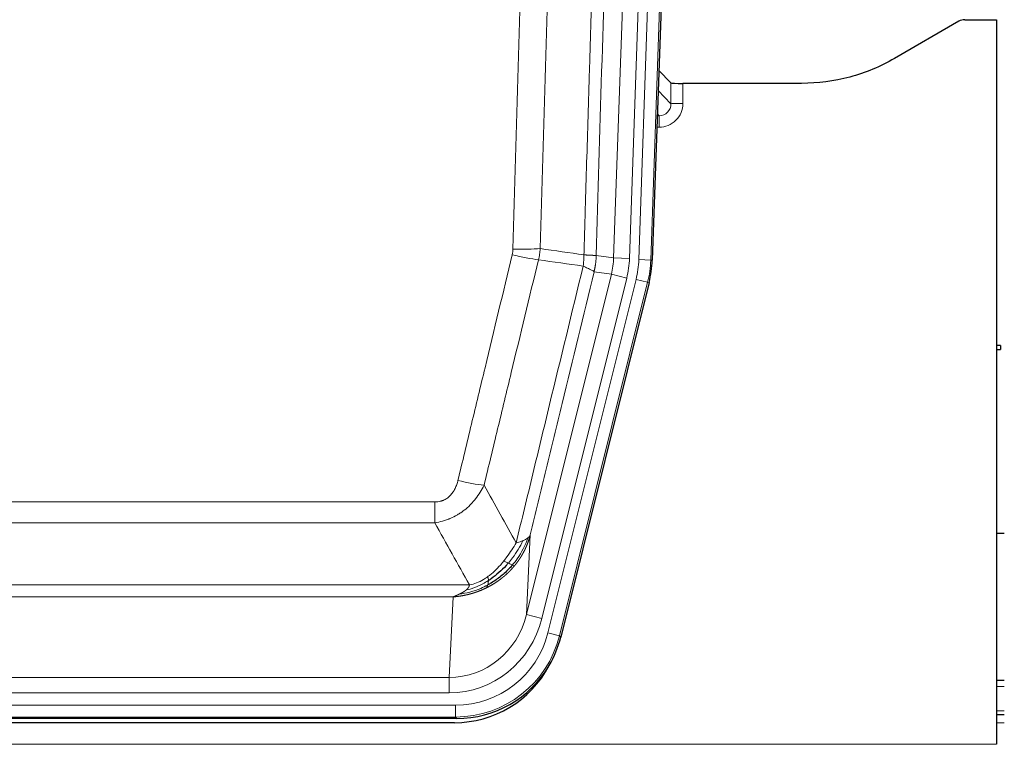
# Model space of a CAD drawing. Header units: inches. Extents: x 0 to 20790, y -12 to 14700.
# Tile 39 of 256: x 4830 to 5078, y 5106 to 5289. Entities that reach past the tile are written whole.
import ezdxf

# ---------------------------------------------------------------- set-up
doc = ezdxf.new("R2010")
doc.units = ezdxf.units.IN
doc.layers.add('1', color=7, linetype='Continuous', true_color=0xffffff)

msp = doc.modelspace()

# ---------------------------------------------------------------- linework, layer by layer
at = {"layer": '1', "color": 110, "linetype": 'Continuous', "lineweight": 13}
for p, q in [((4979.831, 5228.689), (4992.897, 5602.86)), ((4996.889, 5602.72), (4983.823, 5228.549)), ((4986.17, 5228.219), (4999.281, 5603.662)), ((5002.275, 5603.558), (4989.164, 5228.115)), ((4994.243, 5267.434), (4994.232, 5272.664)), ((4997.231, 5272.563), (4997.241, 5267.516)), ((4991.029, 5270.762), (4994.243, 5267.434)), ((4991.25, 5264.426), (4990.823, 5264.868)), ((4990.808, 5264.426), (4991.25, 5264.426)), ((4991.25, 5264.426), (4991.25, 5261.506)), ((4991.25, 5261.506), (4990.706, 5261.506)), ((4975.454, 5229.304), (4979.831, 5228.689)), ((4979.831, 5228.689), (4983.823, 5228.549)), ((4989.164, 5228.115), (4986.17, 5228.219)), ((4989.164, 5228.115), (4989.538, 5228.062)), ((4979.25, 5224.554), (4974.898, 5225.166)), ((4957.898, 5138.916), (4979.25, 5224.554)), ((4961.774, 5137.95), (4983.126, 5223.588)), ((4963.299, 5134.323), (4985.473, 5223.258)), ((4988.38, 5222.533), (4966.206, 5133.598)), ((4979.25, 5224.554), (4983.126, 5223.588)), ((4988.38, 5222.533), (4985.473, 5223.258)), ((4988.753, 5222.48), (4988.38, 5222.533)), ((4729.462, 5167.271), (4934.805, 5167.271)), ((4934.805, 5162.029), (4934.805, 5167.271)), ((4934.805, 5162.029), (4729.462, 5162.029)), ((4958.856, 5158.971), (4957.898, 5138.916)), ((4720.731, 5146.411), (4943.536, 5146.411)), ((4939.424, 5143.381), (4724.844, 5143.381)), ((4938.455, 5123.102), (4939.424, 5143.381)), ((4961.774, 5137.95), (4957.898, 5138.916)), ((4966.206, 5133.598), (4963.299, 5134.323)), ((4966.206, 5133.598), (4966.499, 5133.223)), ((4725.812, 5123.102), (4938.455, 5123.102)), ((4938.455, 5119.238), (4938.455, 5123.102)), ((4938.455, 5119.238), (4725.812, 5119.238)), ((5078.126, 5120.873), (5076.142, 5120.873)), ((4724.223, 5116.154), (4940.044, 5116.154)), ((4940.044, 5113.158), (4940.044, 5116.154)), ((5078.126, 5114.698), (5076.142, 5114.698)), ((4940.044, 5113.158), (4724.223, 5113.158)), ((4940.337, 5112.783), (4940.044, 5113.158)), ((5078.126, 5111.729), (5076.142, 5111.729)), ((4588.134, 5106.298), (5076.134, 5106.298))]:
    msp.add_line(p, q, dxfattribs=at)
at = {"layer": '1', "color": 2, "linetype": 'Continuous', "lineweight": 25}
for p, q in [((5002.656, 5603.708), (4989.538, 5228.062)), ((5066.678, 5288.176), (5050.513, 5278.833)), ((5068.176, 5288.578), (5076.134, 5288.578)), ((5076.134, 5288.578), (5076.134, 5106.298)), ((4994.232, 5272.664), (4991.205, 5275.799)), ((5027.134, 5272.563), (4997.231, 5272.563)), ((4988.753, 5222.48), (4966.499, 5133.223)), ((5077.134, 5206.595), (5076.134, 5206.595)), ((5076.134, 5205.595), (5077.134, 5205.595)), ((5077.134, 5206.595), (5077.134, 5206.095)), ((5077.134, 5206.095), (5077.134, 5205.595)), ((5078.074, 5159.327), (5076.124, 5159.327)), ((5078.126, 5122.328), (5076.142, 5122.328)), ((5078.126, 5113.729), (5076.142, 5113.729)), ((4940.337, 5112.783), (4723.93, 5112.783)), ((4939.745, 5111.74), (4724.522, 5111.74))]:
    msp.add_line(p, q, dxfattribs=at)
for centre, major_axis, ratio, start_param, end_param in [((5068.179, 5285.573), (0.923, -2.86), 0.9982885, 2.8298327, 3.3530369), ((4997.23, 5272.668), (3, 0), 0.0349646, 3.1753451, 4.712515), ((4962.518, 5229.014, 0), (-26.774, 3.763), 0.9986144, 3.0370169, 3.2461684), ((4940.279, 5139.82, 0), (-16.66, 21.323), 0.9977958, 3.5187977, 3.8037475), ((4939.72, 5138.757), (-16.639, 21.297), 0.9990195, 2.4788434, 3.5628372), ((4940.279, 5139.82, 0), (-16.66, 21.323), 0.9977958, 2.4794378, 3.5187977)]:
    msp.add_ellipse(centre, major_axis=major_axis, ratio=ratio, start_param=start_param, end_param=end_param, dxfattribs=at)
at = {"layer": '1', "color": 110, "linetype": 'Continuous', "lineweight": 13}
for centre, major_axis, ratio, start_param, end_param in [((4991.238, 5267.516), (3.237, -5.067), 0.9977321, 5.7157535, 7.2865499), ((4991.238, 5267.437), (1.726, -2.474), 0.9943829, 5.6754356, 7.2462319), ((4997.241, 5267.437), (-3, -0.006), 0.0261769, 4.7123351, 6.249505), ((4954.501, 5232.008), (-9.996, 0.288), 0.1133347, 1.5740649, 2.3314742), ((4954.313, 5230.603), (-9.719, 2.353), 0.1107863, 1.5976112, 2.3432486), ((4959.805, 5229.395), (19.844, -2.789), 0.9980617, 6.1786096, 6.387761), ((4959.805, 5229.395), (23.799, -3.345), 0.9986144, 6.1786096, 6.387761), ((4962.152, 5229.065, 0), (-23.799, 3.345), 0.9986144, 3.0370169, 3.2461684), ((4962.152, 5229.065), (26.766, -3.762), 0.9989218, 6.1786096, 6.387761), ((4940.652, 5174.028), (9.722, -2.342), 0.1329353, 4.744395, 5.4873531), ((4938.535, 5144.084), (-1.001, -20.961), 0.9530564, 0.0460885, 1.3674009), ((4938.535, 5144.084, 0), (-1.185, -24.82), 0.9658521, 0.0460885, 1.3674009), ((4939.992, 5140.187, 0), (-14.809, 18.954), 0.9977958, 2.4794378, 3.8037475), ((4939.992, 5140.187), (16.651, -21.313), 0.9982842, 5.6210305, 6.9453401)]:
    msp.add_ellipse(centre, major_axis=major_axis, ratio=ratio, start_param=start_param, end_param=end_param, dxfattribs=at)
for points, knots in [([(4972.365, 5229.434), (4972.421, 5231.368), (4972.477, 5233.301), (4972.589, 5237.169), (4972.757, 5242.97), (4973.153, 5256.511), (4973.496, 5268.124), (4974.189, 5291.357), (4975.13, 5322.356), (4976.588, 5368.92), (4977.593, 5400.006), (4978.167, 5417.505), (4978.23, 5419.449), (4978.358, 5423.338), (4978.551, 5429.172), (4979.002, 5442.785), (4979.394, 5454.455), (4979.722, 5464.182), (4979.788, 5466.127), (4979.92, 5470.018), (4980.118, 5475.854), (4980.583, 5489.471), (4980.986, 5501.142), (4981.798, 5524.483), (4982.895, 5555.601), (4984.023, 5586.713), (4984.594, 5602.268)], [0, 0, 0, 0, 0.015625, 0.015625, 0.03125, 0.0625, 0.125, 0.125, 0.25, 0.375, 0.5, 0.5, 0.515625, 0.515625, 0.53125, 0.5625, 0.625, 0.625, 0.640625, 0.640625, 0.65625, 0.6875, 0.75, 0.75, 0.875, 1, 1, 1, 1]), ([(4987.65, 5600.793), (4987.08, 5585.293), (4985.955, 5554.292), (4984.861, 5523.285), (4984.052, 5500.028), (4983.65, 5488.399), (4983.186, 5474.831), (4982.989, 5469.016), (4982.857, 5465.139), (4982.791, 5463.2), (4982.464, 5453.509), (4982.073, 5441.88), (4981.623, 5428.316), (4981.431, 5422.503), (4981.303, 5418.628), (4981.24, 5416.691), (4980.667, 5399.256), (4979.666, 5368.282), (4978.211, 5321.887), (4976.805, 5275.557), (4975.899, 5244.714), (4975.454, 5229.304)], [0, 0, 0, 0, 0.125, 0.25, 0.25, 0.3125, 0.34375, 0.359375, 0.359375, 0.375, 0.375, 0.4375, 0.46875, 0.484375, 0.484375, 0.5, 0.5, 0.625, 0.75, 0.875, 1, 1, 1, 1]), ([(4954.501, 5230.875), (4954.938, 5246.113), (4955.829, 5276.613), (4956.749, 5307.16), (4957.451, 5330.089), (4957.687, 5337.735), (4958.163, 5353.033), (4958.403, 5360.684), (4959.128, 5383.649), (4959.619, 5398.965), (4960.243, 5418.118), (4960.368, 5421.949), (4960.62, 5429.611), (4960.998, 5441.103), (4961.38, 5452.596), (4962.151, 5475.581), (4963.193, 5506.228), (4964.801, 5552.199), (4965.902, 5582.848), (4966.459, 5598.173)], [0, 0, 0, 0, 0.125, 0.25, 0.25, 0.3125, 0.3125, 0.375, 0.375, 0.5, 0.5, 0.53125, 0.53125, 0.5625, 0.625, 0.625, 0.75, 0.875, 1, 1, 1, 1]), ([(4973.342, 5597.829), (4972.784, 5582.524), (4971.682, 5551.913), (4970.072, 5505.999), (4969.029, 5475.39), (4968.257, 5452.433), (4967.874, 5440.955), (4967.495, 5429.477), (4967.244, 5421.825), (4967.118, 5417.999), (4966.494, 5398.87), (4966.002, 5383.572), (4965.276, 5360.637), (4965.035, 5352.995), (4964.559, 5337.716), (4964.323, 5330.08), (4963.62, 5307.18), (4962.698, 5276.67), (4961.806, 5246.208), (4961.368, 5230.989)], [0, 0, 0, 0, 0.125, 0.25, 0.375, 0.375, 0.4375, 0.46875, 0.46875, 0.5, 0.5, 0.625, 0.625, 0.6875, 0.6875, 0.75, 0.75, 0.875, 1, 1, 1, 1]), ([(4954.501, 5230.875), (4954.494, 5230.636), (4954.475, 5230.399), (4954.413, 5229.929), (4954.369, 5229.695), (4954.313, 5229.463)], [0, 0, 0, 0, 0.5, 0.5, 1, 1, 1, 1]), ([(4940.652, 5172.661), (4941.786, 5177.389), (4942.921, 5182.118), (4945.194, 5191.579), (4946.331, 5196.311), (4949.746, 5210.512), (4952.028, 5219.985), (4954.313, 5229.463)], [0, 0, 0, 0, 0.25, 0.25, 0.5, 0.5, 1, 1, 1, 1]), ([(4960.909, 5228.189), (4958.621, 5218.724), (4956.337, 5209.265), (4952.918, 5195.083), (4951.779, 5190.358), (4949.504, 5180.91), (4948.367, 5176.187), (4947.232, 5171.466)], [0, 0, 0, 0, 0.5, 0.5, 0.75, 0.75, 1, 1, 1, 1]), ([(4972.365, 5229.434), (4972.344, 5228.957), (4972.329, 5228.481), (4972.27, 5227.536), (4972.228, 5227.066), (4972.153, 5226.6)], [0, 0, 0, 0, 0.5, 0.5, 1, 1, 1, 1]), ([(4972.365, 5229.434), (4972.378, 5229.433), (4972.403, 5229.431), (4972.441, 5229.428), (4972.479, 5229.425), (4972.517, 5229.422), (4972.556, 5229.419), (4972.594, 5229.416), (4972.633, 5229.413), (4972.671, 5229.409), (4972.71, 5229.406), (4972.749, 5229.404), (4972.788, 5229.401), (4972.827, 5229.398), (4972.866, 5229.395), (4972.905, 5229.392), (4972.944, 5229.389), (4972.983, 5229.386), (4973.022, 5229.384), (4973.061, 5229.381), (4973.1, 5229.378), (4973.14, 5229.375), (4973.179, 5229.373), (4973.218, 5229.37), (4973.257, 5229.368), (4973.296, 5229.365), (4973.336, 5229.363), (4973.375, 5229.36), (4973.414, 5229.358), (4973.453, 5229.355), (4973.492, 5229.353), (4973.531, 5229.351), (4973.569, 5229.348), (4973.608, 5229.346), (4973.647, 5229.344), (4973.685, 5229.342), (4973.724, 5229.34), (4973.762, 5229.338), (4973.8, 5229.336), (4973.838, 5229.334), (4973.876, 5229.332), (4973.913, 5229.33), (4973.951, 5229.328), (4973.988, 5229.326), (4974.025, 5229.325), (4974.062, 5229.323), (4974.099, 5229.321), (4974.135, 5229.32), (4974.172, 5229.318), (4974.207, 5229.317), (4974.243, 5229.315), (4974.279, 5229.314), (4974.314, 5229.313), (4974.349, 5229.311), (4974.383, 5229.31), (4974.418, 5229.309), (4974.452, 5229.308), (4974.485, 5229.307), (4974.518, 5229.306), (4974.554, 5229.305), (4974.59, 5229.304), (4974.629, 5229.302), (4974.666, 5229.301), (4974.703, 5229.301), (4974.739, 5229.3), (4974.774, 5229.299), (4974.808, 5229.298), (4974.842, 5229.298), (4974.874, 5229.297), (4974.906, 5229.296), (4974.937, 5229.296), (4974.967, 5229.295), (4974.996, 5229.295), (4975.024, 5229.295), (4975.052, 5229.295), (4975.079, 5229.294), (4975.104, 5229.294), (4975.129, 5229.294), (4975.153, 5229.294), (4975.176, 5229.294), (4975.199, 5229.294), (4975.22, 5229.294), (4975.241, 5229.294), (4975.26, 5229.295), (4975.279, 5229.295), (4975.297, 5229.295), (4975.314, 5229.296), (4975.33, 5229.296), (4975.345, 5229.296), (4975.36, 5229.297), (4975.373, 5229.297), (4975.386, 5229.298), (4975.398, 5229.299), (4975.408, 5229.299), (4975.418, 5229.3), (4975.427, 5229.301), (4975.435, 5229.301), (4975.443, 5229.302), (4975.449, 5229.303), (4975.453, 5229.304), (4975.454, 5229.304)], [0, 0, 0, 0, 0.0069372, 0.0139334, 0.0209887, 0.028103, 0.0352764, 0.0425088, 0.0498003, 0.0571509, 0.0645605, 0.0720292, 0.0795569, 0.0871437, 0.0947896, 0.1024945, 0.1102584, 0.1180815, 0.1259636, 0.1339048, 0.141905, 0.1499643, 0.1580827, 0.1662601, 0.1744966, 0.1827922, 0.1911468, 0.1995605, 0.2080333, 0.2165651, 0.225156, 0.233806, 0.2425151, 0.2512832, 0.2601104, 0.2689967, 0.277942, 0.2869465, 0.29601, 0.3051325, 0.3143142, 0.3235549, 0.3328547, 0.3422136, 0.3516315, 0.3611085, 0.3706446, 0.3802398, 0.3898941, 0.3996074, 0.4093798, 0.4192113, 0.4291019, 0.4390515, 0.4490602, 0.459128, 0.4692549, 0.4794409, 0.4896859, 0.4999901, 0.5124905, 0.524991, 0.5374914, 0.5499918, 0.5624922, 0.5749926, 0.587493, 0.5999934, 0.6124937, 0.6249941, 0.6374944, 0.6499948, 0.6624951, 0.6749954, 0.6874957, 0.699996, 0.7124963, 0.7249966, 0.7374968, 0.7499971, 0.7624973, 0.7749976, 0.7874978, 0.799998, 0.8124982, 0.8249984, 0.8374986, 0.8499988, 0.8624989, 0.8749991, 0.8874992, 0.8999993, 0.9124995, 0.9249996, 0.9374997, 0.9499998, 0.9624998, 0.9749999, 0.9875, 1, 1, 1, 1]), ([(4975.454, 5229.304), (4975.454, 5229.291), (4975.453, 5229.244), (4975.449, 5229.141), (4975.442, 5228.975), (4975.431, 5228.746), (4975.412, 5228.453), (4975.383, 5228.096), (4975.342, 5227.677), (4975.298, 5227.319), (4975.259, 5227.043), (4975.234, 5226.872), (4975.208, 5226.705), (4975.181, 5226.543), (4975.153, 5226.385), (4975.126, 5226.232), (4975.097, 5226.083), (4975.069, 5225.939), (4975.041, 5225.799), (4975.012, 5225.664), (4974.983, 5225.533), (4974.955, 5225.407), (4974.927, 5225.285), (4974.908, 5225.205), (4974.898, 5225.166)], [0, 0, 0, 0, 0.0092499, 0.0337179, 0.073404, 0.128308, 0.1984299, 0.2837694, 0.3843264, 0.5001005, 0.5424888, 0.5838484, 0.6241794, 0.6634821, 0.7017567, 0.7390032, 0.7752221, 0.8104134, 0.8445775, 0.8777146, 0.909825, 0.9409091, 0.9709673, 1, 1, 1, 1]), ([(4955.299, 5156.957), (4956.697, 5162.752), (4958.096, 5168.548), (4960.899, 5180.146), (4962.302, 5185.948), (4966.515, 5203.359), (4969.331, 5214.975), (4972.153, 5226.6)], [0, 0, 0, 0, 0.25, 0.25, 0.5, 0.5, 1, 1, 1, 1]), ([(4974.898, 5225.166), (4972.212, 5214.117), (4969.533, 5203.077), (4965.522, 5186.528), (4964.186, 5181.013), (4961.519, 5169.989), (4960.186, 5164.479), (4958.856, 5158.971)], [0, 0, 0, 0, 0.5, 0.5, 0.75, 0.75, 1, 1, 1, 1]), ([(4972.153, 5226.6), (4972.562, 5226.408), (4972.934, 5226.234), (4973.593, 5225.923), (4973.878, 5225.787), (4974.35, 5225.55), (4974.536, 5225.45), (4974.799, 5225.283), (4974.877, 5225.217), (4974.898, 5225.166)], [0, 0, 0, 0, 0.25, 0.25, 0.5, 0.5, 0.75, 0.75, 1, 1, 1, 1]), ([(4940.652, 5172.661), (4940.631, 5172.574), (4940.609, 5172.486), (4940.563, 5172.312), (4940.539, 5172.225), (4940.463, 5171.966), (4940.409, 5171.795), (4940.291, 5171.457), (4940.227, 5171.29), (4940.091, 5170.96), (4940.017, 5170.797), (4939.86, 5170.476), (4939.776, 5170.318), (4939.641, 5170.085), (4939.594, 5170.007), (4939.498, 5169.854), (4939.448, 5169.778), (4939.294, 5169.555), (4939.186, 5169.41), (4938.958, 5169.131), (4938.839, 5168.997), (4938.649, 5168.804), (4938.552, 5168.71), (4938.451, 5168.619), (4938.383, 5168.559), (4938.348, 5168.529), (4938.174, 5168.383), (4938.029, 5168.274), (4937.582, 5167.972), (4937.266, 5167.803), (4936.845, 5167.633), (4936.76, 5167.601), (4936.587, 5167.541), (4936.5, 5167.514), (4936.239, 5167.439), (4936.063, 5167.398), (4935.708, 5167.333), (4935.529, 5167.31), (4935.169, 5167.278), (4934.988, 5167.271), (4934.805, 5167.271)], [0, 0, 0, 0, 0.03125, 0.03125, 0.0625, 0.0625, 0.125, 0.125, 0.1875, 0.1875, 0.25, 0.25, 0.3125, 0.3125, 0.34375, 0.34375, 0.375, 0.375, 0.4375, 0.4375, 0.5, 0.5, 0.53125, 0.546875, 0.546875, 0.5625, 0.5625, 0.625, 0.625, 0.75, 0.75, 0.78125, 0.78125, 0.8125, 0.8125, 0.875, 0.875, 0.9375, 0.9375, 1, 1, 1, 1]), ([(4947.232, 5171.466), (4946.934, 5170.855), (4946.608, 5170.263), (4945.895, 5169.119), (4945.509, 5168.567), (4944.88, 5167.771), (4944.608, 5167.446), (4944.323, 5167.13), (4944.208, 5167.004), (4944.15, 5166.942), (4943.974, 5166.756), (4943.856, 5166.634), (4943.253, 5166.033), (4942.744, 5165.584), (4942.072, 5165.063), (4941.936, 5164.961), (4941.729, 5164.81), (4941.659, 5164.761), (4941.519, 5164.663), (4941.449, 5164.615), (4941.097, 5164.376), (4940.81, 5164.195), (4939.934, 5163.681), (4939.329, 5163.377), (4938.626, 5163.08), (4938.547, 5163.047), (4938.39, 5162.984), (4938.31, 5162.952), (4938.072, 5162.861), (4937.913, 5162.802), (4937.433, 5162.636), (4937.111, 5162.535), (4936.136, 5162.265), (4935.475, 5162.127), (4934.805, 5162.029)], [0, 0, 0, 0, 0.125, 0.125, 0.25, 0.25, 0.3125, 0.328125, 0.328125, 0.34375, 0.34375, 0.375, 0.375, 0.5, 0.5, 0.53125, 0.53125, 0.546875, 0.546875, 0.5625, 0.5625, 0.625, 0.625, 0.75, 0.75, 0.765625, 0.765625, 0.78125, 0.78125, 0.8125, 0.8125, 0.875, 0.875, 1, 1, 1, 1]), ([(4958.217, 5158.188), (4957.604, 5156.376), (4956.708, 5154.597), (4955.179, 5152.415), (4954.769, 5151.885), (4954.334, 5151.375)], [0, 0, 0, 0, 0.75, 0.75, 1, 1, 1, 1]), ([(4958.856, 5158.971), (4958.85, 5158.948), (4958.838, 5158.903), (4958.82, 5158.834), (4958.802, 5158.766), (4958.783, 5158.698), (4958.764, 5158.631), (4958.746, 5158.564), (4958.727, 5158.497), (4958.708, 5158.43), (4958.688, 5158.364), (4958.669, 5158.298), (4958.649, 5158.232), (4958.63, 5158.167), (4958.61, 5158.102), (4958.59, 5158.037), (4958.569, 5157.972), (4958.549, 5157.908), (4958.528, 5157.844), (4958.508, 5157.78), (4958.487, 5157.717), (4958.466, 5157.654), (4958.445, 5157.591), (4958.424, 5157.529), (4958.402, 5157.466), (4958.381, 5157.404), (4958.359, 5157.343), (4958.337, 5157.282), (4958.316, 5157.221), (4958.294, 5157.16), (4958.272, 5157.099), (4958.249, 5157.039), (4958.227, 5156.979), (4958.205, 5156.92), (4958.182, 5156.861), (4958.159, 5156.802), (4958.137, 5156.743), (4958.114, 5156.684), (4958.091, 5156.626), (4958.068, 5156.569), (4958.045, 5156.511), (4958.022, 5156.454), (4957.998, 5156.397), (4957.975, 5156.34), (4957.951, 5156.284), (4957.928, 5156.228), (4957.904, 5156.172), (4957.881, 5156.117), (4957.857, 5156.061), (4957.833, 5156.006), (4957.809, 5155.952), (4957.785, 5155.897), (4957.761, 5155.843), (4957.737, 5155.79), (4957.713, 5155.736), (4957.688, 5155.683), (4957.664, 5155.63), (4957.64, 5155.577), (4957.615, 5155.525), (4957.591, 5155.473), (4957.566, 5155.421), (4957.542, 5155.37), (4957.517, 5155.319), (4957.492, 5155.268), (4957.468, 5155.217), (4957.443, 5155.167), (4957.418, 5155.117), (4957.394, 5155.067), (4957.369, 5155.017), (4957.344, 5154.968), (4957.319, 5154.919), (4957.294, 5154.871), (4957.269, 5154.822), (4957.244, 5154.774), (4957.219, 5154.726), (4957.194, 5154.679), (4957.169, 5154.631), (4957.144, 5154.584), (4957.119, 5154.538), (4957.094, 5154.491), (4957.069, 5154.445), (4957.044, 5154.399), (4957.019, 5154.353), (4956.994, 5154.308), (4956.969, 5154.263), (4956.944, 5154.218), (4956.919, 5154.174), (4956.893, 5154.129), (4956.868, 5154.085), (4956.843, 5154.042), (4956.818, 5153.998), (4956.793, 5153.955), (4956.768, 5153.912), (4956.743, 5153.869), (4956.718, 5153.827), (4956.693, 5153.785), (4956.668, 5153.743), (4956.643, 5153.701), (4956.618, 5153.66), (4956.593, 5153.619), (4956.569, 5153.578), (4956.544, 5153.537), (4956.519, 5153.497), (4956.494, 5153.457), (4956.469, 5153.417), (4956.445, 5153.378), (4956.42, 5153.338), (4956.395, 5153.299), (4956.371, 5153.261), (4956.346, 5153.222), (4956.322, 5153.184), (4956.297, 5153.146), (4956.273, 5153.108), (4956.248, 5153.071), (4956.224, 5153.033), (4956.2, 5152.996), (4956.175, 5152.96), (4956.151, 5152.923), (4956.127, 5152.887), (4956.103, 5152.851), (4956.079, 5152.815), (4956.055, 5152.78), (4956.031, 5152.745), (4956.007, 5152.71), (4955.983, 5152.675), (4955.96, 5152.64), (4955.936, 5152.606), (4955.912, 5152.572), (4955.889, 5152.538), (4955.865, 5152.505), (4955.842, 5152.471), (4955.819, 5152.438), (4955.795, 5152.406), (4955.772, 5152.373), (4955.749, 5152.341), (4955.726, 5152.309), (4955.703, 5152.277), (4955.68, 5152.245), (4955.658, 5152.214), (4955.635, 5152.183), (4955.612, 5152.152), (4955.59, 5152.121), (4955.567, 5152.091), (4955.545, 5152.06), (4955.522, 5152.03), (4955.5, 5152.001), (4955.478, 5151.971), (4955.456, 5151.942), (4955.434, 5151.913), (4955.412, 5151.884), (4955.391, 5151.855), (4955.369, 5151.827), (4955.347, 5151.799), (4955.326, 5151.771), (4955.305, 5151.743), (4955.283, 5151.716), (4955.262, 5151.689), (4955.241, 5151.662), (4955.22, 5151.635), (4955.199, 5151.608), (4955.179, 5151.582), (4955.158, 5151.556), (4955.137, 5151.53), (4955.117, 5151.504), (4955.097, 5151.479), (4955.076, 5151.453), (4955.056, 5151.428), (4955.036, 5151.404), (4955.016, 5151.379), (4954.997, 5151.355), (4954.977, 5151.33), (4954.957, 5151.307), (4954.938, 5151.283), (4954.919, 5151.259), (4954.9, 5151.236), (4954.88, 5151.213), (4954.862, 5151.19), (4954.843, 5151.167), (4954.83, 5151.152), (4954.824, 5151.145)], [0, 0, 0, 0, 0.0080212, 0.0160154, 0.0239827, 0.0319231, 0.0398365, 0.0477229, 0.0555824, 0.0634149, 0.0712205, 0.0789992, 0.0867509, 0.0944756, 0.1021734, 0.1098443, 0.1174881, 0.1251051, 0.1326951, 0.1402581, 0.1477942, 0.1553034, 0.1627856, 0.1702408, 0.1776691, 0.1850704, 0.1924448, 0.1997923, 0.2071128, 0.2144063, 0.2216729, 0.2289126, 0.2361253, 0.243311, 0.2504698, 0.2576016, 0.2647065, 0.2717845, 0.2788355, 0.2858595, 0.2928566, 0.2998268, 0.30677, 0.3136862, 0.3205755, 0.3274379, 0.3342733, 0.3410817, 0.3478632, 0.3546178, 0.3613454, 0.3680461, 0.3747198, 0.3813665, 0.3879863, 0.3945792, 0.4011451, 0.4076841, 0.4141961, 0.4206811, 0.4271393, 0.4335704, 0.4399746, 0.4463519, 0.4527022, 0.4590256, 0.465322, 0.4715915, 0.477834, 0.4840496, 0.4902382, 0.4963999, 0.5025346, 0.5086424, 0.5147232, 0.5207771, 0.526804, 0.532804, 0.5387771, 0.5447232, 0.5506423, 0.5565345, 0.5623997, 0.568238, 0.5740494, 0.5798338, 0.5855912, 0.5913217, 0.5970253, 0.6027019, 0.6083515, 0.6139742, 0.61957, 0.6251388, 0.6306807, 0.6361956, 0.6416836, 0.6471446, 0.6525787, 0.6579858, 0.663366, 0.6687192, 0.6740455, 0.6793448, 0.6846172, 0.6898627, 0.6950812, 0.7002727, 0.7054373, 0.710575, 0.7156857, 0.7207694, 0.7258262, 0.7308561, 0.735859, 0.740835, 0.745784, 0.7507061, 0.7556012, 0.7604694, 0.7653107, 0.7701249, 0.7749123, 0.7796727, 0.7844061, 0.7891127, 0.7937922, 0.7984448, 0.8030705, 0.8076692, 0.812241, 0.8167858, 0.8213037, 0.8257947, 0.8302587, 0.8346957, 0.8391058, 0.843489, 0.8478452, 0.8521745, 0.8564768, 0.8607522, 0.8650006, 0.8692221, 0.8734166, 0.8775842, 0.8817249, 0.8858386, 0.8899254, 0.8939852, 0.8980181, 0.902024, 0.906003, 0.909955, 0.9138802, 0.9177783, 0.9216495, 0.9254938, 0.9293111, 0.9331015, 0.936865, 0.9406015, 0.944311, 0.9479937, 0.9516493, 0.9552781, 0.9588799, 0.9624547, 0.9660026, 0.9695236, 0.9730176, 0.9764847, 0.9799249, 0.9833381, 0.9867243, 0.9900837, 0.993416, 0.9967215, 1, 1, 1, 1]), ([(4958.217, 5158.188), (4958.178, 5158.158), (4958.137, 5158.128), (4957.97, 5158.009), (4957.831, 5157.922), (4957.527, 5157.754), (4957.363, 5157.673), (4957.128, 5157.568), (4957.068, 5157.542), (4957.006, 5157.517)], [0, 0, 0, 0, 0.125, 0.125, 0.5, 0.5, 0.875, 0.875, 1, 1, 1, 1]), ([(4958.856, 5158.971), (4958.771, 5158.763), (4958.629, 5158.563), (4958.366, 5158.311), (4958.294, 5158.249), (4958.217, 5158.188)], [0, 0, 0, 0, 0.75, 0.75, 1, 1, 1, 1]), ([(4955.299, 5156.957), (4954.606, 5155.817), (4953.84, 5154.628), (4952.713, 5153.098), (4952.422, 5152.721), (4952.124, 5152.351)], [0, 0, 0, 0, 0.75, 0.75, 1, 1, 1, 1]), ([(4957.006, 5157.517), (4956.308, 5156.051), (4955.437, 5154.597), (4954.076, 5152.778), (4953.719, 5152.333), (4953.348, 5151.902)], [0, 0, 0, 0, 0.75, 0.75, 1, 1, 1, 1]), ([(4957.006, 5157.517), (4956.883, 5157.465), (4956.755, 5157.415), (4956.423, 5157.293), (4956.212, 5157.222), (4955.771, 5157.086), (4955.54, 5157.02), (4955.299, 5156.957)], [0, 0, 0, 0, 0.25, 0.25, 0.625, 0.625, 1, 1, 1, 1]), ([(4954.824, 5151.145), (4954.809, 5151.127), (4954.78, 5151.092), (4954.736, 5151.04), (4954.691, 5150.987), (4954.647, 5150.935), (4954.602, 5150.883), (4954.558, 5150.832), (4954.513, 5150.78), (4954.468, 5150.729), (4954.423, 5150.678), (4954.378, 5150.628), (4954.333, 5150.577), (4954.288, 5150.527), (4954.243, 5150.477), (4954.197, 5150.427), (4954.152, 5150.377), (4954.106, 5150.328), (4954.06, 5150.279), (4954.014, 5150.23), (4953.969, 5150.181), (4953.923, 5150.133), (4953.877, 5150.084), (4953.83, 5150.036), (4953.784, 5149.989), (4953.738, 5149.941), (4953.691, 5149.894), (4953.645, 5149.846), (4953.598, 5149.799), (4953.552, 5149.753), (4953.505, 5149.706), (4953.458, 5149.66), (4953.412, 5149.614), (4953.365, 5149.568), (4953.318, 5149.522), (4953.271, 5149.477), (4953.223, 5149.431), (4953.176, 5149.386), (4953.129, 5149.342), (4953.082, 5149.297), (4953.034, 5149.253), (4952.987, 5149.208), (4952.939, 5149.164), (4952.892, 5149.121), (4952.844, 5149.077), (4952.796, 5149.034), (4952.749, 5148.991), (4952.701, 5148.948), (4952.653, 5148.905), (4952.605, 5148.863), (4952.557, 5148.821), (4952.509, 5148.779), (4952.461, 5148.737), (4952.413, 5148.695), (4952.365, 5148.654), (4952.317, 5148.613), (4952.268, 5148.572), (4952.22, 5148.531), (4952.172, 5148.49), (4952.123, 5148.45), (4952.075, 5148.41), (4952.026, 5148.37), (4951.978, 5148.33), (4951.929, 5148.291), (4951.881, 5148.251), (4951.832, 5148.212), (4951.784, 5148.173), (4951.735, 5148.135), (4951.686, 5148.096), (4951.638, 5148.058), (4951.589, 5148.02), (4951.54, 5147.982), (4951.491, 5147.944), (4951.442, 5147.907), (4951.393, 5147.869), (4951.345, 5147.832), (4951.296, 5147.795), (4951.247, 5147.759), (4951.198, 5147.722), (4951.149, 5147.686), (4951.1, 5147.65), (4951.051, 5147.614), (4951.002, 5147.578), (4950.953, 5147.543), (4950.904, 5147.508), (4950.855, 5147.473), (4950.805, 5147.438), (4950.756, 5147.403), (4950.707, 5147.368), (4950.658, 5147.334), (4950.609, 5147.3), (4950.56, 5147.266), (4950.511, 5147.232), (4950.461, 5147.199), (4950.412, 5147.166), (4950.363, 5147.133), (4950.314, 5147.1), (4950.265, 5147.067), (4950.216, 5147.034), (4950.166, 5147.002), (4950.117, 5146.97), (4950.068, 5146.938), (4950.019, 5146.906), (4949.97, 5146.874), (4949.92, 5146.843), (4949.871, 5146.812), (4949.822, 5146.781), (4949.773, 5146.75), (4949.724, 5146.719), (4949.675, 5146.689), (4949.626, 5146.658), (4949.576, 5146.628), (4949.527, 5146.598), (4949.478, 5146.569), (4949.429, 5146.539), (4949.38, 5146.51), (4949.331, 5146.48), (4949.282, 5146.451), (4949.233, 5146.422), (4949.184, 5146.394), (4949.135, 5146.365), (4949.086, 5146.337), (4949.037, 5146.309), (4948.988, 5146.281), (4948.939, 5146.253), (4948.89, 5146.226), (4948.841, 5146.198), (4948.792, 5146.171), (4948.744, 5146.144), (4948.695, 5146.117), (4948.646, 5146.09), (4948.597, 5146.064), (4948.548, 5146.037), (4948.5, 5146.011), (4948.451, 5145.985), (4948.402, 5145.959), (4948.354, 5145.934), (4948.305, 5145.908), (4948.257, 5145.883), (4948.208, 5145.857), (4948.16, 5145.832), (4948.111, 5145.808), (4948.063, 5145.783), (4948.014, 5145.758), (4947.966, 5145.734), (4947.918, 5145.71), (4947.869, 5145.686), (4947.837, 5145.67), (4947.821, 5145.662)], [0, 0, 0, 0, 0.0076941, 0.0153765, 0.0230472, 0.0307061, 0.0383534, 0.045989, 0.0536129, 0.061225, 0.0688255, 0.0764143, 0.0839914, 0.0915567, 0.0991104, 0.1066524, 0.1141827, 0.1217013, 0.1292082, 0.1367034, 0.1441869, 0.1516588, 0.1591189, 0.1665674, 0.1740041, 0.1814292, 0.1888426, 0.1962444, 0.2036344, 0.2110128, 0.2183794, 0.2257344, 0.2330778, 0.2404094, 0.2477294, 0.2550377, 0.2623343, 0.2696193, 0.2768926, 0.2841542, 0.2914041, 0.2986424, 0.305869, 0.313084, 0.3202872, 0.3274789, 0.3346588, 0.3418271, 0.3489838, 0.3561287, 0.3632621, 0.3703837, 0.3774937, 0.3845921, 0.3916788, 0.3987539, 0.4058173, 0.412869, 0.4199092, 0.4269376, 0.4339544, 0.4409596, 0.4479532, 0.454935, 0.4619053, 0.4688639, 0.4758109, 0.4827462, 0.4896699, 0.496582, 0.5034825, 0.5103713, 0.5172485, 0.524114, 0.5309679, 0.5378102, 0.5446409, 0.55146, 0.5582674, 0.5650632, 0.5718474, 0.57862, 0.5853809, 0.5921303, 0.598868, 0.6055941, 0.6123087, 0.6190116, 0.6257029, 0.6323825, 0.6390506, 0.6457071, 0.652352, 0.6589853, 0.665607, 0.672217, 0.6788155, 0.6854024, 0.6919777, 0.6985414, 0.7050935, 0.7116341, 0.718163, 0.7246804, 0.7311862, 0.7376804, 0.744163, 0.750634, 0.7570935, 0.7635413, 0.7699776, 0.7764024, 0.7828155, 0.7892171, 0.7956072, 0.8019856, 0.8083525, 0.8147079, 0.8210516, 0.8273839, 0.8337045, 0.8400136, 0.8463112, 0.8525972, 0.8588716, 0.8651345, 0.8713859, 0.8776257, 0.8838539, 0.8900706, 0.8962758, 0.9024695, 0.9086516, 0.9148221, 0.9209812, 0.9271287, 0.9332646, 0.9393891, 0.945502, 0.9516034, 0.9576933, 0.9637717, 0.9698385, 0.9758938, 0.9819376, 0.9879699, 0.9939907, 1, 1, 1, 1]), ([(4952.124, 5152.351), (4951.974, 5152.165), (4951.823, 5151.982), (4951.208, 5151.259), (4950.729, 5150.737), (4949.735, 5149.756), (4949.22, 5149.297), (4948.513, 5148.738), (4948.335, 5148.603), (4948.154, 5148.472)], [0, 0, 0, 0, 0.125, 0.125, 0.5, 0.5, 0.875, 0.875, 1, 1, 1, 1]), ([(4953.348, 5151.902), (4953.249, 5151.95), (4953.148, 5151.998), (4952.891, 5152.112), (4952.734, 5152.176), (4952.423, 5152.282), (4952.27, 5152.325), (4952.124, 5152.351)], [0, 0, 0, 0, 0.25, 0.25, 0.625, 0.625, 1, 1, 1, 1]), ([(4954.334, 5151.375), (4954.303, 5151.392), (4954.271, 5151.41), (4954.136, 5151.485), (4954.023, 5151.548), (4953.774, 5151.683), (4953.638, 5151.756), (4953.446, 5151.853), (4953.397, 5151.878), (4953.348, 5151.902)], [0, 0, 0, 0, 0.125, 0.125, 0.5, 0.5, 0.875, 0.875, 1, 1, 1, 1]), ([(4954.824, 5151.145), (4954.753, 5151.157), (4954.653, 5151.202), (4954.452, 5151.31), (4954.395, 5151.34), (4954.334, 5151.375)], [0, 0, 0, 0, 0.75, 0.75, 1, 1, 1, 1]), ([(4948.154, 5148.472), (4947.794, 5148.211), (4947.427, 5147.969), (4945.933, 5147.089), (4944.757, 5146.624), (4943.536, 5146.411)], [0, 0, 0, 0, 0.25, 0.25, 1, 1, 1, 1]), ([(4948.305, 5147.49), (4948.306, 5147.588), (4948.305, 5147.685), (4948.291, 5147.92), (4948.275, 5148.054), (4948.227, 5148.29), (4948.195, 5148.393), (4948.154, 5148.472)], [0, 0, 0, 0, 0.25, 0.25, 0.625, 0.625, 1, 1, 1, 1]), ([(4948.136, 5146.374), (4947.558, 5146.064), (4946.97, 5145.783), (4944.596, 5144.778), (4942.767, 5144.295), (4940.994, 5144.072)], [0, 0, 0, 0, 0.25, 0.25, 1, 1, 1, 1]), ([(4948.305, 5147.49), (4947.847, 5147.198), (4947.383, 5146.927), (4945.513, 5145.933), (4944.076, 5145.393), (4942.666, 5145.072)], [0, 0, 0, 0, 0.25, 0.25, 1, 1, 1, 1]), ([(4942.666, 5145.072), (4942.674, 5145.079), (4942.69, 5145.092), (4942.713, 5145.112), (4942.737, 5145.131), (4942.76, 5145.151), (4942.782, 5145.171), (4942.804, 5145.191), (4942.826, 5145.211), (4942.848, 5145.231), (4942.869, 5145.251), (4942.89, 5145.271), (4942.911, 5145.291), (4942.931, 5145.311), (4942.951, 5145.331), (4942.971, 5145.351), (4942.99, 5145.371), (4943.009, 5145.391), (4943.028, 5145.411), (4943.046, 5145.431), (4943.064, 5145.451), (4943.082, 5145.472), (4943.099, 5145.492), (4943.116, 5145.512), (4943.133, 5145.532), (4943.149, 5145.553), (4943.165, 5145.573), (4943.181, 5145.593), (4943.196, 5145.614), (4943.211, 5145.634), (4943.226, 5145.654), (4943.24, 5145.675), (4943.254, 5145.695), (4943.268, 5145.715), (4943.281, 5145.736), (4943.294, 5145.756), (4943.307, 5145.777), (4943.32, 5145.797), (4943.332, 5145.818), (4943.343, 5145.838), (4943.355, 5145.858), (4943.366, 5145.879), (4943.376, 5145.899), (4943.387, 5145.92), (4943.397, 5145.94), (4943.407, 5145.961), (4943.416, 5145.981), (4943.425, 5146.002), (4943.434, 5146.022), (4943.442, 5146.043), (4943.45, 5146.063), (4943.458, 5146.084), (4943.465, 5146.104), (4943.472, 5146.125), (4943.479, 5146.145), (4943.485, 5146.166), (4943.492, 5146.186), (4943.497, 5146.206), (4943.503, 5146.227), (4943.508, 5146.247), (4943.513, 5146.268), (4943.517, 5146.288), (4943.521, 5146.309), (4943.525, 5146.329), (4943.528, 5146.349), (4943.531, 5146.37), (4943.534, 5146.39), (4943.536, 5146.404), (4943.536, 5146.411)], [0, 0, 0, 0, 0.0185022, 0.0368847, 0.0551481, 0.073293, 0.0913199, 0.1092294, 0.1270222, 0.1446988, 0.1622598, 0.1797059, 0.1970378, 0.2142561, 0.2313614, 0.2483544, 0.265236, 0.2820066, 0.2986672, 0.3152184, 0.331661, 0.3479958, 0.3642235, 0.380345, 0.3963611, 0.4122725, 0.4280803, 0.4437851, 0.459388, 0.4748898, 0.4902915, 0.5055939, 0.5207981, 0.535905, 0.5509156, 0.565831, 0.5806521, 0.5953801, 0.6100159, 0.6245607, 0.6390157, 0.6533819, 0.6676604, 0.6818526, 0.6959596, 0.7099825, 0.7239227, 0.7377815, 0.75156, 0.7652597, 0.7788818, 0.7924277, 0.8058989, 0.8192966, 0.8326224, 0.8458776, 0.8590638, 0.8721825, 0.8852351, 0.8982233, 0.9111485, 0.9240124, 0.9368166, 0.9495628, 0.9622525, 0.9748874, 0.9874694, 1, 1, 1, 1]), ([(4947.821, 5145.662), (4947.854, 5145.721), (4947.894, 5145.79), (4947.976, 5145.951), (4948.018, 5146.044), (4948.086, 5146.219), (4948.112, 5146.294), (4948.136, 5146.374)], [0, 0, 0, 0, 0.375, 0.375, 0.75, 0.75, 1, 1, 1, 1]), ([(4948.136, 5146.374), (4948.148, 5146.415), (4948.16, 5146.456), (4948.204, 5146.625), (4948.233, 5146.761), (4948.277, 5147.046), (4948.292, 5147.194), (4948.302, 5147.392), (4948.304, 5147.441), (4948.305, 5147.49)], [0, 0, 0, 0, 0.125, 0.125, 0.5, 0.5, 0.875, 0.875, 1, 1, 1, 1]), ([(4947.821, 5145.662), (4947.8, 5145.651), (4947.756, 5145.63), (4947.691, 5145.598), (4947.626, 5145.567), (4947.561, 5145.536), (4947.496, 5145.505), (4947.431, 5145.474), (4947.366, 5145.444), (4947.301, 5145.414), (4947.236, 5145.384), (4947.17, 5145.354), (4947.105, 5145.325), (4947.04, 5145.295), (4946.975, 5145.267), (4946.91, 5145.238), (4946.845, 5145.209), (4946.779, 5145.181), (4946.714, 5145.153), (4946.649, 5145.125), (4946.584, 5145.098), (4946.518, 5145.071), (4946.453, 5145.044), (4946.388, 5145.017), (4946.323, 5144.99), (4946.257, 5144.964), (4946.192, 5144.938), (4946.127, 5144.912), (4946.062, 5144.887), (4945.996, 5144.861), (4945.931, 5144.836), (4945.866, 5144.811), (4945.801, 5144.787), (4945.736, 5144.762), (4945.67, 5144.738), (4945.605, 5144.714), (4945.54, 5144.69), (4945.475, 5144.667), (4945.41, 5144.643), (4945.345, 5144.62), (4945.28, 5144.598), (4945.215, 5144.575), (4945.15, 5144.553), (4945.084, 5144.531), (4945.019, 5144.509), (4944.954, 5144.487), (4944.889, 5144.465), (4944.825, 5144.444), (4944.76, 5144.423), (4944.695, 5144.402), (4944.63, 5144.382), (4944.565, 5144.362), (4944.5, 5144.341), (4944.435, 5144.322), (4944.371, 5144.302), (4944.306, 5144.282), (4944.241, 5144.263), (4944.177, 5144.244), (4944.112, 5144.225), (4944.047, 5144.207), (4943.983, 5144.188), (4943.918, 5144.17), (4943.854, 5144.152), (4943.789, 5144.135), (4943.725, 5144.117), (4943.661, 5144.1), (4943.596, 5144.083), (4943.532, 5144.066), (4943.468, 5144.049), (4943.404, 5144.033), (4943.34, 5144.016), (4943.275, 5144), (4943.211, 5143.984), (4943.147, 5143.969), (4943.083, 5143.953), (4943.02, 5143.938), (4942.956, 5143.923), (4942.892, 5143.908), (4942.828, 5143.894), (4942.764, 5143.879), (4942.701, 5143.865), (4942.637, 5143.851), (4942.574, 5143.837), (4942.51, 5143.824), (4942.447, 5143.81), (4942.383, 5143.797), (4942.32, 5143.784), (4942.257, 5143.771), (4942.194, 5143.758), (4942.131, 5143.746), (4942.068, 5143.734), (4942.005, 5143.722), (4941.942, 5143.71), (4941.879, 5143.698), (4941.816, 5143.687), (4941.753, 5143.676), (4941.691, 5143.664), (4941.628, 5143.654), (4941.565, 5143.643), (4941.503, 5143.632), (4941.44, 5143.622), (4941.378, 5143.612), (4941.316, 5143.602), (4941.254, 5143.592), (4941.192, 5143.582), (4941.129, 5143.573), (4941.068, 5143.564), (4941.006, 5143.555), (4940.944, 5143.546), (4940.882, 5143.537), (4940.82, 5143.529), (4940.759, 5143.52), (4940.697, 5143.512), (4940.636, 5143.504), (4940.574, 5143.496), (4940.513, 5143.489), (4940.452, 5143.481), (4940.391, 5143.474), (4940.33, 5143.467), (4940.269, 5143.46), (4940.208, 5143.453), (4940.147, 5143.447), (4940.086, 5143.44), (4940.025, 5143.434), (4939.965, 5143.428), (4939.904, 5143.422), (4939.844, 5143.416), (4939.784, 5143.411), (4939.723, 5143.405), (4939.663, 5143.4), (4939.603, 5143.395), (4939.543, 5143.39), (4939.483, 5143.385), (4939.444, 5143.382), (4939.424, 5143.381)], [0, 0, 0, 0, 0.0081592, 0.0163092, 0.0244501, 0.0325819, 0.0407045, 0.0488181, 0.0569225, 0.0650178, 0.0731041, 0.0811812, 0.0892493, 0.0973083, 0.1053581, 0.113399, 0.1214307, 0.1294534, 0.137467, 0.1454716, 0.1534671, 0.1614536, 0.169431, 0.1773994, 0.1853588, 0.1933091, 0.2012504, 0.2091827, 0.217106, 0.2250203, 0.2329256, 0.2408219, 0.2487092, 0.2565875, 0.2644568, 0.2723172, 0.2801686, 0.288011, 0.2958444, 0.303669, 0.3114845, 0.3192911, 0.3270888, 0.3348775, 0.3426574, 0.3504282, 0.3581902, 0.3659433, 0.3736874, 0.3814227, 0.389149, 0.3968665, 0.4045751, 0.4122748, 0.4199656, 0.4276476, 0.4353206, 0.4429849, 0.4506403, 0.4582868, 0.4659245, 0.4735534, 0.4811734, 0.4887846, 0.496387, 0.5039805, 0.5115653, 0.5191413, 0.5267084, 0.5342668, 0.5418164, 0.5493572, 0.5568893, 0.5644125, 0.5719271, 0.5794328, 0.5869298, 0.5944181, 0.6018976, 0.6093684, 0.6168305, 0.6242839, 0.6317285, 0.6391644, 0.6465917, 0.6540102, 0.6614201, 0.6688212, 0.6762137, 0.6835975, 0.6909727, 0.6983392, 0.705697, 0.7130462, 0.7203868, 0.7277187, 0.735042, 0.7423567, 0.7496628, 0.7569603, 0.7642491, 0.7715294, 0.7788011, 0.7860642, 0.7933187, 0.8005646, 0.807802, 0.8150309, 0.8222512, 0.8294629, 0.8366661, 0.8438608, 0.851047, 0.8582246, 0.8653938, 0.8725544, 0.8797065, 0.8868502, 0.8939854, 0.9011121, 0.9082303, 0.9153401, 0.9224414, 0.9295343, 0.9366187, 0.9436947, 0.9507623, 0.9578214, 0.9648722, 0.9719145, 0.9789485, 0.985974, 0.9929912, 1, 1, 1, 1]), ([(4939.424, 5143.381), (4939.429, 5143.383), (4939.439, 5143.388), (4939.456, 5143.395), (4939.472, 5143.402), (4939.489, 5143.409), (4939.507, 5143.416), (4939.525, 5143.424), (4939.543, 5143.432), (4939.562, 5143.439), (4939.581, 5143.447), (4939.6, 5143.456), (4939.62, 5143.464), (4939.64, 5143.472), (4939.661, 5143.481), (4939.682, 5143.49), (4939.703, 5143.499), (4939.725, 5143.508), (4939.747, 5143.517), (4939.769, 5143.527), (4939.792, 5143.536), (4939.816, 5143.546), (4939.84, 5143.556), (4939.864, 5143.566), (4939.888, 5143.576), (4939.913, 5143.587), (4939.938, 5143.598), (4939.964, 5143.609), (4939.99, 5143.62), (4940.017, 5143.631), (4940.044, 5143.642), (4940.071, 5143.654), (4940.099, 5143.666), (4940.127, 5143.678), (4940.155, 5143.69), (4940.184, 5143.703), (4940.213, 5143.716), (4940.243, 5143.729), (4940.273, 5143.742), (4940.303, 5143.755), (4940.334, 5143.769), (4940.365, 5143.782), (4940.397, 5143.797), (4940.429, 5143.811), (4940.461, 5143.825), (4940.494, 5143.84), (4940.527, 5143.855), (4940.561, 5143.87), (4940.595, 5143.886), (4940.629, 5143.901), (4940.664, 5143.917), (4940.699, 5143.933), (4940.735, 5143.95), (4940.771, 5143.967), (4940.807, 5143.983), (4940.844, 5144.001), (4940.881, 5144.018), (4940.918, 5144.036), (4940.956, 5144.054), (4940.982, 5144.066), (4940.994, 5144.072)], [0, 0, 0, 0, 0.0121901, 0.0245516, 0.0370849, 0.0497905, 0.0626689, 0.0757204, 0.0889455, 0.1023447, 0.1159182, 0.1296666, 0.14359, 0.1576889, 0.1719636, 0.1864145, 0.2010418, 0.2158458, 0.2308268, 0.2459852, 0.261321, 0.2768347, 0.2925265, 0.3083966, 0.3244452, 0.3406727, 0.357079, 0.3736646, 0.3904296, 0.4073742, 0.4244986, 0.4418029, 0.4592875, 0.4769523, 0.4947976, 0.5128236, 0.5310305, 0.5494183, 0.5679872, 0.5867374, 0.605669, 0.6247822, 0.644077, 0.6635537, 0.6832123, 0.7030529, 0.7230758, 0.7432809, 0.7636685, 0.7842385, 0.8049912, 0.8259267, 0.8470449, 0.8683461, 0.8898303, 0.9114976, 0.9333482, 0.955382, 0.9775993, 1, 1, 1, 1]), ([(4940.994, 5144.072), (4941.009, 5144.079), (4941.037, 5144.092), (4941.078, 5144.113), (4941.119, 5144.132), (4941.158, 5144.152), (4941.197, 5144.171), (4941.234, 5144.19), (4941.27, 5144.208), (4941.306, 5144.226), (4941.34, 5144.244), (4941.373, 5144.261), (4941.405, 5144.277), (4941.436, 5144.294), (4941.466, 5144.309), (4941.495, 5144.325), (4941.523, 5144.34), (4941.55, 5144.354), (4941.576, 5144.368), (4941.6, 5144.381), (4941.624, 5144.394), (4941.647, 5144.406), (4941.668, 5144.418), (4941.689, 5144.429), (4941.708, 5144.44), (4941.727, 5144.45), (4941.744, 5144.46), (4941.76, 5144.469), (4941.775, 5144.478), (4941.79, 5144.486), (4941.803, 5144.493), (4941.815, 5144.5), (4941.826, 5144.506), (4941.836, 5144.512), (4941.845, 5144.517), (4941.853, 5144.521), (4941.859, 5144.525), (4941.865, 5144.528), (4941.87, 5144.531), (4941.882, 5144.538), (4941.903, 5144.551), (4941.932, 5144.568), (4941.961, 5144.585), (4941.989, 5144.602), (4942.017, 5144.619), (4942.045, 5144.636), (4942.072, 5144.653), (4942.099, 5144.67), (4942.125, 5144.687), (4942.152, 5144.704), (4942.178, 5144.72), (4942.203, 5144.737), (4942.229, 5144.754), (4942.254, 5144.77), (4942.278, 5144.787), (4942.303, 5144.803), (4942.327, 5144.82), (4942.35, 5144.836), (4942.374, 5144.852), (4942.397, 5144.869), (4942.419, 5144.885), (4942.442, 5144.901), (4942.464, 5144.917), (4942.485, 5144.933), (4942.507, 5144.949), (4942.528, 5144.964), (4942.548, 5144.98), (4942.569, 5144.996), (4942.589, 5145.011), (4942.609, 5145.027), (4942.628, 5145.042), (4942.647, 5145.057), (4942.659, 5145.067), (4942.666, 5145.072)], [0, 0, 0, 0, 0.0247661, 0.0489206, 0.0724636, 0.0953949, 0.1177147, 0.1394229, 0.1605195, 0.1810045, 0.2008779, 0.2201398, 0.23879, 0.2568287, 0.2742558, 0.2910713, 0.3072753, 0.3228676, 0.3378484, 0.3522176, 0.3659752, 0.3791212, 0.3916556, 0.4035785, 0.4148897, 0.4255894, 0.4356775, 0.445154, 0.454019, 0.4622723, 0.4699141, 0.4769443, 0.4833629, 0.48917, 0.4943654, 0.4989493, 0.5029216, 0.5062824, 0.5090316, 0.5111692, 0.5284651, 0.5456049, 0.5625886, 0.5794163, 0.5960881, 0.612604, 0.6289642, 0.6451687, 0.6612176, 0.6771111, 0.6928491, 0.7084319, 0.7238594, 0.7391318, 0.7542492, 0.7692118, 0.7840195, 0.7986726, 0.8131712, 0.8275153, 0.8417051, 0.8557408, 0.8696224, 0.8833501, 0.8969241, 0.9103445, 0.9236114, 0.936725, 0.9496856, 0.9624932, 0.975148, 0.9876502, 1, 1, 1, 1])]:
    msp.add_open_spline(points, degree=3, knots=knots, dxfattribs=at)
at = {"layer": '1', "color": 2, "linetype": 'Continuous', "lineweight": 25}
for points, knots in [([(5050.513, 5278.833), (5046.98, 5276.791), (5043.178, 5275.215), (5035.295, 5273.101), (5031.215, 5272.563), (5027.134, 5272.563)], [0, 0, 0, 0, 0.5, 0.5, 1, 1, 1, 1]), ([(4954.334, 5151.375), (4954.116, 5151.119), (4953.893, 5150.869), (4952.975, 5149.889), (4952.233, 5149.202), (4950.668, 5147.942), (4949.845, 5147.37), (4948.711, 5146.692), (4948.425, 5146.53), (4948.136, 5146.374)], [0, 0, 0, 0, 0.125, 0.125, 0.5, 0.5, 0.875, 0.875, 1, 1, 1, 1]), ([(4953.348, 5151.902), (4953.162, 5151.686), (4952.973, 5151.473), (4952.201, 5150.637), (4951.591, 5150.041), (4950.321, 5148.93), (4949.662, 5148.414), (4948.761, 5147.788), (4948.533, 5147.636), (4948.305, 5147.49)], [0, 0, 0, 0, 0.125, 0.125, 0.5, 0.5, 0.875, 0.875, 1, 1, 1, 1])]:
    msp.add_open_spline(points, degree=3, knots=knots, dxfattribs=at)
at = {"layer": '1', "color": 110, "linetype": 'Continuous', "lineweight": 13}
for points in [[(4961.368, 5230.989), (4961.328, 5230.516), (4961.21, 5229.575), (4961.022, 5228.649), (4960.909, 5228.189)], [(4961.368, 5230.989), (4965.034, 5230.473), (4968.7, 5229.955), (4972.365, 5229.434)], [(4972.153, 5226.6), (4968.406, 5227.132), (4964.658, 5227.662), (4960.909, 5228.189)], [(4947.232, 5171.466), (4949.936, 5166.635), (4952.625, 5161.798), (4955.299, 5156.957)], [(4943.536, 5146.411), (4940.643, 5151.622), (4937.733, 5156.829), (4934.805, 5162.029)]]:
    msp.add_open_spline(points, degree=3, dxfattribs=at)

doc.saveas('drawing.dxf')
